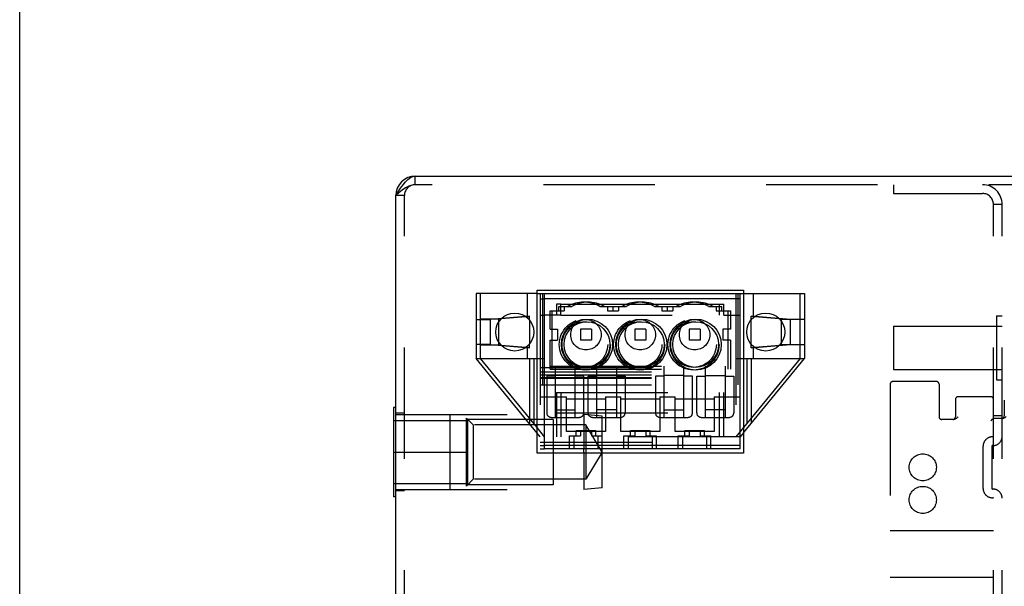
# Model space of a CAD drawing. Header units: inches. Extents: x 0 to 73.3, y 0 to 56.7.
# Tile 8 of 36: x 0 to 3.6, y 26.7 to 28.8. Entities that reach past the tile are written whole.
import ezdxf

# ---------------------------------------------------------------- set-up
doc = ezdxf.new("R2010")
doc.units = ezdxf.units.IN
doc.header["$LTSCALE"] = 4.033333
doc.header["$MEASUREMENT"] = 0
doc.linetypes.add('HIDDEN', pattern=[0.2, 0.1, -0.1])
doc.layers.get('0').update_dxf_attribs({"linetype": 'CONTINUOUS'})
doc.layers.add('DEFAULT_2', color=8, linetype='HIDDEN')

msp = doc.modelspace()

# ---------------------------------------------------------------- linework, layer by layer
at = {"color": 7, "linetype": 'Continuous'}
for p, q in [((0, 0), (0, 56.6667)), ((1.4332, 28.1899), (5.5277, 28.1899)), ((1.3712, 28.1329), (1.38, 28.1462)), ((1.3623, 28.1191), (1.3712, 28.1329)), ((1.3623, 25.5522), (1.3623, 28.1191)), ((1.8741, 27.186), (1.8741, 27.7766)), ((1.8741, 27.7766), (2.6222, 27.7766)), ((1.8741, 27.7648), (2.6222, 27.7648)), ((1.9017, 27.2018), (1.9017, 27.7648)), ((2.6103, 27.2018), (2.6103, 27.7648)), ((2.6222, 27.7766), (2.6222, 27.186)), ((2.6103, 27.7451), (1.9017, 27.7451)), ((1.9607, 27.686), (1.9607, 27.7254)), ((1.9607, 27.7254), (2.5513, 27.7254)), ((2.5513, 27.686), (2.5513, 27.7254)), ((1.8342, 27.6803), (1.7442, 27.6724)), ((1.9607, 27.686), (1.9017, 27.686)), ((2.5513, 27.686), (2.6103, 27.686)), ((2.752, 27.6724), (2.6621, 27.6803)), ((2.7506, 27.6739), (2.6639, 27.6815)), ((1.7363, 27.5874), (1.7363, 27.6625)), ((1.8466, 27.6688), (1.8466, 27.5811)), ((2.6497, 27.5812), (2.6497, 27.6688)), ((2.76, 27.5875), (2.76, 27.6625)), ((1.7442, 27.5776), (1.8342, 27.5697)), ((2.6621, 27.5697), (2.7521, 27.5776)), ((2.664, 27.5685), (2.7506, 27.5761)), ((1.9017, 27.3907), (1.9804, 27.3907)), ((1.9804, 27.2648), (1.9804, 27.3907)), ((1.9804, 27.3829), (2.1222, 27.3829)), ((2.1222, 27.3907), (2.1222, 27.2648)), ((2.1222, 27.3907), (2.1773, 27.3907)), ((2.1773, 27.2648), (2.1773, 27.3907)), ((2.1773, 27.3829), (2.319, 27.3829)), ((2.319, 27.3907), (2.319, 27.2648)), ((2.319, 27.3907), (2.3741, 27.3907)), ((2.3741, 27.2648), (2.3741, 27.3907)), ((2.3741, 27.3829), (2.5159, 27.3829)), ((2.5159, 27.3907), (2.5159, 27.2648)), ((2.5159, 27.3907), (2.6103, 27.3907)), ((1.3544, 27.3514), (1.3544, 27.0285)), ((1.3623, 27.3514), (1.3544, 27.3514)), ((1.9017, 27.2451), (1.8741, 27.2787)), ((2.1222, 27.2648), (1.9804, 27.2648)), ((2.319, 27.2648), (2.1773, 27.2648)), ((2.5159, 27.2648), (2.3741, 27.2648)), ((2.6222, 27.2595), (2.6103, 27.2451)), ((2.6222, 27.186), (1.8741, 27.186)), ((2.6103, 27.2136), (1.9017, 27.2136)), ((2.6103, 27.2018), (1.9017, 27.2018)), ((2.0434, 27.1899), (2.0434, 27.2018)), ((2.1103, 27.1899), (2.1103, 27.2018)), ((1.3623, 27.0285), (1.3544, 27.0285))]:
    msp.add_line(p, q, dxfattribs=at)
for points in [[(1.4066, 28.178), (1.4155, 28.1846), (1.4243, 28.1886), (1.4332, 28.1899)], [(1.38, 28.1462), (1.3889, 28.1585), (1.3977, 28.1692), (1.4066, 28.178)]]:
    msp.add_lwpolyline(points, dxfattribs=at)
for centre, radius in [((1.7936, 27.625), 0.0689), ((2.7027, 27.625), 0.0689), ((2.0552, 27.5797), 0.0925), ((2.0552, 27.5797), 0.0827), ((2.2521, 27.5797), 0.0925), ((2.2521, 27.5797), 0.0827), ((2.4489, 27.5797), 0.0925), ((2.4489, 27.5797), 0.0827)]:
    msp.add_circle(centre, radius, dxfattribs=at)
msp.add_arc((1.4332, 28.1191), 0.0709, 90, 180, dxfattribs=at)
at = {"layer": 'DEFAULT_2', "color": 8, "linetype": 'HIDDEN'}
for p, q in [((1.4332, 28.1585), (1.4332, 28.1899)), ((5.5277, 28.1585), (1.4332, 28.1585)), ((3.1655, 28.1585), (3.1655, 28.127)), ((1.3938, 28.1191), (1.3623, 28.1191)), ((1.3938, 25.5522), (1.3938, 28.1191)), ((3.1655, 28.127), (3.4883, 28.127)), ((3.5277, 25.5522), (3.5277, 28.0876)), ((3.5592, 28.0876), (3.5277, 28.0876)), ((3.5592, 25.5522), (3.5592, 28.0876)), ((1.6537, 27.7648), (1.6537, 27.5285)), ((1.8741, 27.7648), (1.6537, 27.7648)), ((1.6694, 27.5285), (1.6694, 27.7648)), ((1.8387, 27.7648), (1.8387, 27.6806)), ((1.8859, 27.7648), (1.8859, 27.2018)), ((1.8938, 27.7648), (1.8938, 27.434)), ((2.5946, 27.7648), (2.5946, 27.2018)), ((2.6025, 27.434), (2.6025, 27.7648)), ((2.6222, 27.7648), (2.8426, 27.7648)), ((2.6576, 27.7648), (2.6576, 27.6806)), ((2.8269, 27.5285), (2.8269, 27.7648)), ((2.8426, 27.7648), (2.8426, 27.5285)), ((1.8859, 27.7451), (1.9017, 27.7451)), ((1.945, 27.7254), (1.945, 27.686)), ((1.9607, 27.7254), (1.945, 27.7254)), ((1.9529, 27.7018), (1.9529, 27.7175)), ((1.9529, 27.7175), (2.0002, 27.7175)), ((1.9726, 27.7175), (1.9726, 27.7018)), ((2.1023, 27.7175), (2.1971, 27.7175)), ((2.13, 27.7175), (2.13, 27.7018)), ((2.1497, 27.7018), (2.1497, 27.7175)), ((2.1694, 27.7175), (2.1694, 27.7018)), ((2.2992, 27.7175), (2.3939, 27.7175)), ((2.3269, 27.7175), (2.3269, 27.7018)), ((2.3466, 27.7018), (2.3466, 27.7175)), ((2.3663, 27.7175), (2.3663, 27.7018)), ((2.496, 27.7175), (2.5434, 27.7175)), ((2.5237, 27.7175), (2.5237, 27.7018)), ((2.5355, 27.686), (2.5355, 27.7254)), ((2.5434, 27.7018), (2.5434, 27.7175)), ((1.8466, 27.6827), (1.7048, 27.6703)), ((1.8342, 27.6803), (1.8466, 27.6813)), ((1.8466, 27.6688), (1.8466, 27.6827)), ((1.8859, 27.686), (1.9017, 27.686)), ((1.9214, 27.6348), (1.9214, 27.7018)), ((1.9214, 27.7018), (1.9726, 27.7018)), ((1.9292, 27.4904), (1.9292, 27.7018)), ((1.9607, 27.686), (2.5513, 27.686)), ((2.13, 27.7018), (2.1694, 27.7018)), ((2.3269, 27.7018), (2.3663, 27.7018)), ((2.5237, 27.7018), (2.5749, 27.7018)), ((2.567, 27.4904), (2.567, 27.7018)), ((2.5749, 27.7018), (2.5749, 27.6348)), ((2.6497, 27.6688), (2.6497, 27.6827)), ((2.6639, 27.6815), (2.6497, 27.6827)), ((2.6621, 27.6803), (2.6497, 27.6813)), ((3.5392, 27.6839), (3.5392, 27.4519)), ((3.5392, 27.6839), (3.5592, 27.6839)), ((1.6537, 27.6703), (1.7048, 27.6703)), ((1.7363, 27.6717), (1.6694, 27.6717)), ((1.7048, 27.6703), (1.7048, 27.5797)), ((1.7442, 27.6724), (1.7363, 27.6717)), ((1.7363, 27.6625), (1.7363, 27.6717)), ((2.7915, 27.6703), (2.7506, 27.6739)), ((2.76, 27.6717), (2.752, 27.6724)), ((2.76, 27.6625), (2.76, 27.6717)), ((2.76, 27.6717), (2.8269, 27.6717)), ((2.7915, 27.6703), (2.7915, 27.5797)), ((2.8426, 27.6703), (2.7915, 27.6703)), ((3.1655, 27.6464), (3.1655, 27.4894)), ((3.1655, 27.6464), (3.5392, 27.6464)), ((3.5277, 27.6466), (3.5592, 27.6466)), ((1.9214, 27.6348), (1.9489, 27.6348)), ((1.9489, 27.6348), (1.9489, 27.5955)), ((2.0316, 27.6348), (2.0316, 27.5955)), ((2.071, 27.6348), (2.0316, 27.6348)), ((2.071, 27.6348), (2.071, 27.5955)), ((2.2285, 27.6348), (2.2285, 27.5955)), ((2.2678, 27.6348), (2.2285, 27.6348)), ((2.2678, 27.6348), (2.2678, 27.5955)), ((2.4253, 27.6348), (2.4253, 27.5955)), ((2.4647, 27.6348), (2.4253, 27.6348)), ((2.4647, 27.6348), (2.4647, 27.5955)), ((2.5474, 27.6348), (2.5474, 27.5955)), ((2.5749, 27.6348), (2.5474, 27.6348)), ((1.7048, 27.5797), (1.6537, 27.5797)), ((1.6694, 27.5783), (1.7363, 27.5783)), ((1.7048, 27.5797), (1.8466, 27.5673)), ((1.7363, 27.5783), (1.7363, 27.5874)), ((1.7363, 27.5783), (1.7442, 27.5776)), ((1.8466, 27.5673), (1.8466, 27.5811)), ((1.9214, 27.4904), (1.9214, 27.5955)), ((1.9214, 27.5955), (1.9489, 27.5955)), ((2.071, 27.5955), (2.0316, 27.5955)), ((2.2678, 27.5955), (2.2285, 27.5955)), ((2.4647, 27.5955), (2.4253, 27.5955)), ((2.5749, 27.5955), (2.5474, 27.5955)), ((2.5749, 27.5955), (2.5749, 27.4904)), ((2.6497, 27.5673), (2.6497, 27.5812)), ((2.7506, 27.5761), (2.7915, 27.5797)), ((2.7521, 27.5776), (2.76, 27.5783)), ((2.76, 27.5783), (2.76, 27.5875)), ((2.8269, 27.5783), (2.76, 27.5783)), ((2.7915, 27.5797), (2.8426, 27.5797)), ((1.8342, 27.5697), (1.8466, 27.5686)), ((1.8387, 27.5693), (1.8387, 27.5285)), ((2.6497, 27.5686), (2.6621, 27.5697)), ((2.6497, 27.5673), (2.664, 27.5685)), ((2.6576, 27.5693), (2.6576, 27.5285)), ((1.8859, 27.2451), (1.6537, 27.5285)), ((1.6537, 27.5285), (1.9017, 27.5285)), ((1.8741, 27.2787), (1.6694, 27.5285)), ((1.8466, 27.5285), (1.8466, 27.2931)), ((1.8623, 27.5285), (1.8623, 27.2931)), ((2.8269, 27.5285), (2.5946, 27.2451)), ((2.5946, 27.5285), (2.8426, 27.5285)), ((2.6222, 27.2595), (2.8426, 27.5285)), ((2.634, 27.5285), (2.634, 27.2931)), ((2.6497, 27.5285), (2.6497, 27.2931)), ((1.8859, 27.497), (2.6103, 27.497)), ((1.8859, 27.4813), (2.6103, 27.4813)), ((1.8859, 27.4695), (2.6103, 27.4695)), ((1.9214, 27.501), (2.5749, 27.501)), ((1.9214, 27.4904), (2.5749, 27.4904)), ((1.9411, 27.3159), (1.9411, 27.501)), ((2.0119, 27.4678), (1.9411, 27.4678)), ((2.0119, 27.3159), (2.0119, 27.501)), ((2.0907, 27.3159), (2.0907, 27.501)), ((2.0907, 27.4678), (2.1615, 27.4678)), ((2.1615, 27.501), (2.1615, 27.3159)), ((2.3348, 27.3159), (2.3348, 27.501)), ((2.4056, 27.4678), (2.3348, 27.4678)), ((2.4056, 27.3159), (2.4056, 27.501)), ((2.4844, 27.3159), (2.4844, 27.501)), ((2.4844, 27.4678), (2.5552, 27.4678)), ((2.5552, 27.501), (2.5552, 27.3159)), ((3.1655, 27.4894), (3.5392, 27.4894)), ((3.5277, 27.4892), (3.5592, 27.4892)), ((1.8859, 27.4604), (2.6103, 27.4604)), ((1.8859, 27.4577), (2.6103, 27.4577)), ((1.8859, 27.434), (2.6103, 27.434)), ((1.9096, 27.465), (1.9096, 27.3317)), ((1.9411, 27.465), (1.9096, 27.465)), ((2.0434, 27.465), (2.0119, 27.465)), ((2.0434, 27.3317), (2.0434, 27.465)), ((2.0592, 27.3317), (2.0592, 27.465)), ((2.0592, 27.465), (2.0907, 27.465)), ((2.1615, 27.465), (2.193, 27.465)), ((2.193, 27.465), (2.193, 27.3317)), ((2.3033, 27.465), (2.3033, 27.3317)), ((2.3348, 27.465), (2.3033, 27.465)), ((2.4371, 27.465), (2.4056, 27.465)), ((2.4371, 27.3317), (2.4371, 27.465)), ((2.4529, 27.3317), (2.4529, 27.465)), ((2.4529, 27.465), (2.4844, 27.465)), ((2.5552, 27.465), (2.5867, 27.465)), ((2.5867, 27.465), (2.5867, 27.3317)), ((3.1537, 27.436), (3.1537, 26.2037)), ((3.321, 27.4459), (3.1635, 27.4459)), ((3.3308, 27.436), (3.3308, 27.3179)), ((3.5392, 27.4519), (3.5592, 27.4519)), ((1.945, 27.4065), (1.945, 27.2451)), ((1.945, 27.4065), (2.5513, 27.4065)), ((1.9607, 27.4065), (1.9607, 27.2451)), ((2.5355, 27.2451), (2.5355, 27.4065)), ((2.5513, 27.2451), (2.5513, 27.4065)), ((1.8859, 27.3907), (1.9017, 27.3907)), ((3.3899, 27.3809), (3.3899, 27.3179)), ((3.5178, 27.3907), (3.3997, 27.3907)), ((3.567, 27.3785), (3.567, 27.3218)), ((1.3938, 27.3305), (1.3623, 27.3305)), ((1.3623, 27.3258), (2.0434, 27.3258)), ((1.5592, 27.0541), (1.5592, 27.3258)), ((1.9411, 27.3435), (2.0119, 27.3435)), ((1.945, 27.3317), (2.5513, 27.3317)), ((2.0434, 27.3258), (2.0434, 27.2018)), ((2.1103, 27.3199), (2.0434, 27.3258)), ((2.1615, 27.3435), (2.0907, 27.3435)), ((2.3348, 27.3435), (2.4056, 27.3435)), ((2.5552, 27.3435), (2.4844, 27.3435)), ((1.3544, 27.3041), (1.6182, 27.3041)), ((1.6182, 27.0669), (1.6182, 27.313)), ((1.6428, 27.2884), (1.6182, 27.313)), ((1.6231, 27.0718), (1.6231, 27.3081)), ((1.9332, 27.3081), (1.6231, 27.3081)), ((1.6428, 27.2884), (1.6428, 27.0915)), ((2.0513, 27.2884), (1.6428, 27.2884)), ((1.9253, 27.3159), (2.0277, 27.3159)), ((1.9332, 27.3081), (1.9332, 27.0718)), ((2.0513, 27.2884), (2.0513, 27.0915)), ((2.1104, 27.1899), (2.0513, 27.2884)), ((2.0749, 27.3159), (2.1773, 27.3159)), ((2.1103, 27.2018), (2.1103, 27.3199)), ((2.319, 27.3159), (2.4214, 27.3159)), ((2.4686, 27.3159), (2.571, 27.3159)), ((3.3827, 27.3081), (3.3407, 27.3081)), ((3.3921, 27.3113), (3.3907, 27.3104)), ((3.3936, 27.3123), (3.3921, 27.3113)), ((3.3951, 27.3135), (3.3936, 27.3123)), ((3.3997, 27.3179), (3.3981, 27.3163)), ((3.5272, 27.3116), (3.5259, 27.3102)), ((3.5277, 27.312), (3.5276, 27.3119)), ((3.5592, 27.3218), (3.5277, 27.3218)), ((3.5598, 27.312), (3.5277, 27.312)), ((2.0159, 27.249), (2.0159, 27.2687)), ((2.0159, 27.2687), (2.0867, 27.2687)), ((2.0316, 27.2687), (2.0316, 27.249)), ((2.071, 27.2687), (2.071, 27.249)), ((2.0867, 27.249), (2.0867, 27.2687)), ((2.2127, 27.249), (2.2127, 27.2687)), ((2.2127, 27.2687), (2.2836, 27.2687)), ((2.2285, 27.2687), (2.2285, 27.249)), ((2.2678, 27.2687), (2.2678, 27.249)), ((2.2836, 27.249), (2.2836, 27.2687)), ((2.4096, 27.249), (2.4096, 27.2687)), ((2.4096, 27.2687), (2.4804, 27.2687)), ((2.4253, 27.2687), (2.4253, 27.249)), ((2.4647, 27.2687), (2.4647, 27.249)), ((2.4804, 27.249), (2.4804, 27.2687)), ((2.6103, 27.2451), (1.8859, 27.2451)), ((1.8859, 27.2254), (2.6103, 27.2254)), ((1.9922, 27.2018), (1.9922, 27.249)), ((1.9922, 27.249), (2.0316, 27.249)), ((2.008, 27.249), (2.008, 27.2018)), ((2.071, 27.249), (2.1103, 27.249)), ((2.0946, 27.249), (2.0946, 27.2018)), ((2.1891, 27.2018), (2.1891, 27.249)), ((2.1891, 27.249), (2.2285, 27.249)), ((2.2048, 27.249), (2.2048, 27.2018)), ((2.2678, 27.249), (2.3072, 27.249)), ((2.2915, 27.249), (2.2915, 27.2018)), ((2.3072, 27.2018), (2.3072, 27.249)), ((2.3859, 27.2018), (2.3859, 27.249)), ((2.3859, 27.249), (2.4253, 27.249)), ((2.4017, 27.249), (2.4017, 27.2018)), ((2.4647, 27.249), (2.504, 27.249)), ((2.4883, 27.249), (2.4883, 27.2018)), ((2.504, 27.2018), (2.504, 27.249)), ((1.3544, 27.1899), (1.6182, 27.1899)), ((1.8859, 27.2136), (1.9017, 27.2136)), ((1.8859, 27.2018), (1.9017, 27.2018)), ((2.0434, 27.1899), (2.0434, 27.0541)), ((2.1104, 27.1899), (2.0513, 27.0915)), ((2.1103, 27.06), (2.1103, 27.1899)), ((3.4903, 27.0581), (3.4903, 27.2116)), ((3.5218, 27.2116), (3.5218, 27.0581)), ((1.3544, 27.0758), (1.6182, 27.0758)), ((1.6428, 27.0915), (1.6182, 27.0669)), ((2.0513, 27.0915), (1.6428, 27.0915)), ((1.3623, 27.0541), (2.0434, 27.0541)), ((1.3938, 27.0494), (1.3623, 27.0494)), ((1.9332, 27.0718), (1.6231, 27.0718)), ((2.1103, 27.06), (2.0434, 27.0541)), ((3.5277, 26.9045), (3.1537, 26.9045)), ((3.5277, 26.7352), (3.1537, 26.7352))]:
    msp.add_line(p, q, dxfattribs=at)
for points in [[(1.4332, 28.1585), (1.4214, 28.1571), (1.4096, 28.1532), (1.3977, 28.1469), (1.3859, 28.1388), (1.3741, 28.1293), (1.3623, 28.1191)], [(3.3907, 27.3104), (3.3892, 27.3096), (3.3878, 27.309), (3.3865, 27.3086), (3.3852, 27.3083), (3.3839, 27.3081), (3.3827, 27.3081)], [(3.3981, 27.3163), (3.3966, 27.3149), (3.3951, 27.3135)], [(3.5277, 27.312), (3.5212, 27.3055), (3.5196, 27.3039), (3.5178, 27.3022)], [(3.5212, 27.3055), (3.5196, 27.3039), (3.5178, 27.3022)], [(3.5598, 27.312), (3.561, 27.312), (3.5622, 27.3122), (3.5634, 27.3125), (3.5646, 27.3128), (3.5658, 27.3133), (3.567, 27.3139)], [(3.567, 27.3139), (3.5687, 27.3148), (3.5703, 27.3159), (3.572, 27.3172), (3.5736, 27.3187)]]:
    msp.add_lwpolyline(points, dxfattribs=at)
for centre, radius in [((2.0474, 27.5797), 0.0925), ((2.0474, 27.5797), 0.0827), ((2.0513, 27.6151), 0.0551), ((2.2442, 27.5797), 0.0925), ((2.2442, 27.5797), 0.0827), ((2.2481, 27.6151), 0.0551), ((2.4411, 27.5797), 0.0925), ((2.4411, 27.5797), 0.0827), ((2.445, 27.6151), 0.0551), ((3.2718, 27.1348), 0.0492), ((3.2718, 27.0167), 0.0492)]:
    msp.add_circle(centre, radius, dxfattribs=at)
for centre, radius, start, end in [((1.4332, 28.1191), 0.0394, 90, 180), ((3.4883, 28.0876), 0.0709, 0, 90), ((3.4883, 28.0876), 0.0394, 0, 90), ((2.0434, 27.6151), 0.1181, 60.0736, 119.9264), ((2.0592, 27.6151), 0.1181, 60.0736, 119.9264), ((2.2403, 27.6151), 0.1181, 60.0736, 119.9264), ((2.256, 27.6151), 0.1181, 60.0736, 119.9264), ((2.4371, 27.6151), 0.1181, 60.0736, 119.9264), ((2.4529, 27.6151), 0.1181, 60.0736, 119.9264), ((3.1635, 27.436), 0.00984, 90, 180), ((3.321, 27.436), 0.00984, 0, 90), ((3.3997, 27.3809), 0.00984, 90, 180), ((3.5178, 27.3809), 0.00984, 0, 90), ((1.9253, 27.3317), 0.0157, 180, 270), ((2.0277, 27.3317), 0.0157, 270, 360), ((2.0749, 27.3317), 0.0157, 180, 270), ((2.1773, 27.3317), 0.0157, 270, 360), ((2.319, 27.3317), 0.0157, 180, 270), ((2.4214, 27.3317), 0.0157, 270, 360), ((2.4686, 27.3317), 0.0157, 180, 270), ((2.571, 27.3317), 0.0157, 270, 360), ((3.3407, 27.3179), 0.00984, 180, 270), ((3.38, 27.3179), 0.00984, 270, 360), ((3.5572, 27.3218), 0.00984, 270, 360), ((3.5237, 27.2116), 0.0335, 86.8202, 180), ((3.5257, 27.247), 0.0335, 266.8202, 359.9897), ((3.5257, 27.247), 0.00197, 266.8202, 359.7955), ((3.5237, 27.2116), 0.00197, 86.8202, 180.245), ((3.5237, 27.0581), 0.0335, 180, 273.1798), ((3.5237, 27.0581), 0.00197, 179.755, 273.1798), ((3.5257, 27.0226), 0.0335, 0.0103, 93.1798), ((3.5257, 27.0226), 0.00197, 0.2045, 93.1798)]:
    msp.add_arc(centre, radius, start, end, dxfattribs=at)

doc.saveas('drawing.dxf')
